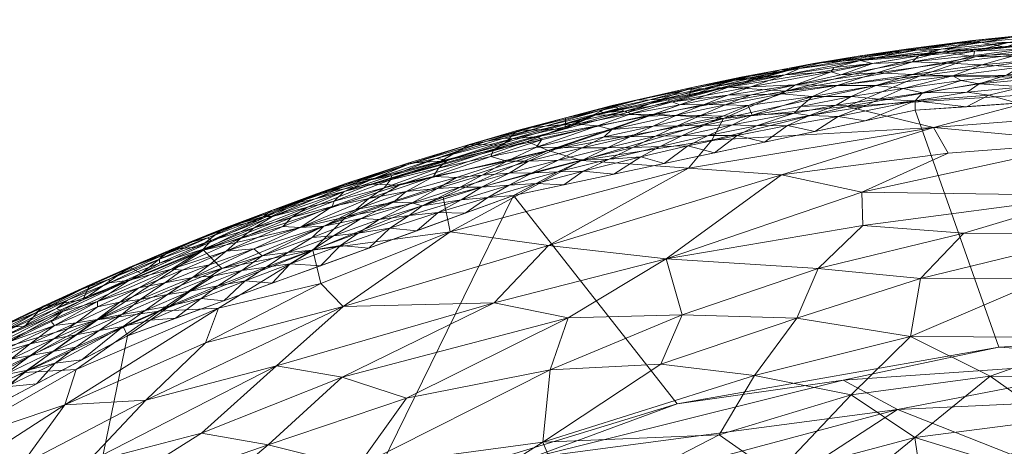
# Model space of a CAD drawing. Header units: millimetres. Extents: x -250 to 250, y 0 to 425.
# Tile 52 of 78: x -105 to -26, y 390 to 425. Entities that reach past the tile are written whole.
import ezdxf

# ---------------------------------------------------------------- set-up
doc = ezdxf.new("R2010")
doc.units = ezdxf.units.MM
doc.layers.add('A-GENM', color=13, linetype='Continuous')

# ---------------------------------------------------------------- blocks, each defined once
blk = doc.blocks.new('MODEL_CLU031I1-1CAAULW00 - MODEL_CLU031I1-1CAAULW00-467139-Preview')
at = {"layer": 'A-GENM', "lineweight": 9}
mesh = blk.add_polyface(dxfattribs=at)
corners = [(237.998, -26.315), (233.582, -15.427), (224.68, -7.759), (213.259, -5), (0, -5), (-213.259, -5), (-224.68, -7.759), (-233.582, -15.428), (-237.998, -26.316), (-244.391, -92.383), (-243.837, -158.755), (-236.345, -224.699), (-227.718, -256.732), (-214.767, -287.276), (-197.766, -315.765), (-177.048, -341.678), (-153, -364.534), (-126.064, -383.903), (-96.731, -399.404), (-65.546, -410.724), (-33.095, -417.62), (0, -419.938), (33.095, -417.62), (65.546, -410.723), (96.731, -399.404), (126.064, -383.903), (153, -364.534), (177.048, -341.678), (197.766, -315.765), (214.767, -287.275), (227.715, -256.73), (236.338, -224.698), (243.837, -158.755), (244.391, -92.383), (170, -110), (170, -118.927), (182.913, -123.195), (194.655, -130.056), (204.726, -139.226), (211.075, -147.647), (215.99, -157.009), (219.323, -167.051), (220.982, -177.486), (220.936, -187.961), (219.858, -198.213), (218.394, -208.299), (212.735, -234.083), (204.372, -259.119), (193.323, -283.09), (179.648, -305.665), (163.453, -326.507), (144.901, -345.281), (124.209, -361.664), (101.654, -375.37), (77.57, -386.165), (52.333, -393.893), (26.344, -398.492), (-0.006, -400), (-26.358, -398.49), (-52.347, -393.889), (-77.583, -386.16), (-101.667, -375.364), (-124.221, -361.656), (-144.912, -345.272), (-163.462, -326.497), (-179.655, -305.655), (-193.329, -283.079), (-204.377, -259.108), (-212.738, -234.073), (-218.394, -208.299), (-219.86, -198.199), (-220.936, -187.961), (-220.729, -174.874), (-217.866, -161.976), (-212.447, -149.913), (-204.726, -139.226), (-195.046, -130.346), (-183.706, -123.559), (-171.25, -119.212), (-158.201, -117.471), (-79.1, -117.471), (0, -117.471), (79.1, -117.471), (158.201, -117.471), (159.101, -117.505), (160, -117.552), (160, -107.855), (159.082, -104.969), (156.667, -103.141), (142.038, -92.698), (135.197, -76.076), (138.237, -58.361), (150.227, -44.97), (167.5, -40), (200.5, -40), (216.75, -44.354), (228.646, -56.25), (233, -72.5), (228.646, -88.75), (216.75, -100.646), (200.5, -105), (175, -105), (171.464, -106.464), (17.455, -60), (12.342, -72.342), (0, -77.455), (-12.342, -72.342), (-17.455, -60), (-12.342, -47.658), (0, -42.545), (12.342, -47.658)]
mesh.append_faces([[corners[k] for k in face] for face in [(34, 101, 102)]], dxfattribs={"vtx0": -1})
mesh.append_faces([[corners[k] for k in face] for face in [(16, 63, 15), (60, 19, 59), (71, 11, 70), (77, 9, 76), (76, 9, 75), (79, 5, 78), (78, 9, 77), (41, 32, 40), (92, 4, 91)]], dxfattribs={"vtx0": -1, "vtx1": -1})
mesh.append_faces([[corners[k] for k in face] for face in [(110, 91, 4, 109)]], dxfattribs={"vtx0": -1, "vtx1": -1, "vtx2": -1})
mesh.append_faces([[corners[k] for k in face] for face in [(64, 14, 15, 63), (14, 64, 65), (14, 65, 66), (59, 19, 20, 58), (58, 20, 21, 57), (10, 72, 73), (10, 73, 74, 9), (11, 69, 70), (9, 74, 75), (106, 80, 81, 105), (81, 104, 105), (82, 103, 104, 81), (5, 107, 108), (24, 53, 54, 23), (53, 24, 25, 52), (52, 25, 26, 51), (51, 26, 27, 50), (28, 49, 50, 27), (30, 46, 47, 29), (29, 47, 48), (31, 45, 46, 30), (99, 38, 39), (32, 41, 42), (100, 37, 38, 99), (89, 82, 83, 88), (33, 98, 99, 32), (97, 33, 0, 96), (3, 94, 95, 2), (3, 93, 94), (0, 95, 96)]], dxfattribs={"vtx0": -1, "vtx2": -1})
mesh.append_faces([[corners[k] for k in face] for face in [(5, 79, 80, 107), (91, 110, 103, 82)]], dxfattribs={"vtx0": -1, "vtx2": -1, "vtx3": -1})
mesh.append_faces([[corners[k] for k in face] for face in [(95, 0, 1, 2)]], dxfattribs={"vtx0": -1, "vtx3": -1})
mesh.append_faces([[corners[k] for k in face] for face in [(85, 86, 84)]], dxfattribs={"vtx1": -1})
mesh.append_faces([[corners[k] for k in face] for face in [(106, 107, 80), (54, 55, 23), (44, 45, 31), (42, 43, 32), (89, 90, 82), (90, 91, 82), (97, 98, 33)]], dxfattribs={"vtx1": -1, "vtx2": -1})
mesh.append_faces([[corners[k] for k in face] for face in [(8, 9, 78, 5), (39, 40, 32, 99), (83, 84, 86, 88)]], dxfattribs={"vtx1": -1, "vtx2": -1, "vtx3": -1})
mesh.append_faces([[corners[k] for k in face] for face in [(62, 63, 16, 17), (11, 12, 68, 69), (12, 13, 67, 68), (13, 14, 66, 67), (18, 19, 60, 61), (56, 57, 21, 22), (22, 23, 55, 56), (61, 62, 17, 18), (71, 72, 10, 11), (108, 109, 4, 5), (48, 49, 28, 29), (36, 37, 100, 101), (43, 44, 31, 32), (92, 93, 3, 4)]], dxfattribs={"vtx1": -1, "vtx3": -1})
mesh.append_faces([[corners[k] for k in face] for face in [(6, 7, 8, 5), (86, 87, 88)]], dxfattribs={"vtx2": -1})
mesh.append_faces([[corners[k] for k in face] for face in [(34, 35, 36, 101)]], dxfattribs={"vtx2": -1, "vtx3": -1})
mesh = blk.add_polyface(dxfattribs=at)
corners = [(25.403, -389.828, -54.077), (34.527, -393.451, -36.773), (51.183, -382.604, -61.104), (77.57, -386.165), (89.049, -380.711, -17.27), (64.234, -389.527, -20.472), (14.525, -394.403, -41.9), (12.864, -397.626, -26.565), (-12.993, -398.614, -19.019), (-0.006, -400), (30.301, -361.269, -104.358), (2.141, -357.226, -112.027), (4.63, -371.363, -93.944), (52.333, -393.893), (38.922, -395.815, -17.573), (26.344, -398.492), (62.519, -385.955, -41.821), (87.634, -378.013, -36.787), (79.043, -374.951, -57.748), (-12.488, -393.575, -45.469), (3.968, -390.75, -55.492), (17.526, -384.272, -69.921), (54.97, -361.983, -95.975), (55.451, -348.567, -111.697), (73.603, -356.859, -93.763), (15.005, -377.573, -83.245), (34.293, -377.19, -79.811), (56.421, -374.385, -75.716), (74.971, -364.739, -81.347), (-4.846, -382.787, -74.4), (27.793, -370.38, -92.585), (-14.628, -368.581, -97.228), (15.654, -350.634, -118.266)]
mesh.append_faces([[corners[k] for k in face] for face in [(13, 14, 15)]], dxfattribs={"vtx0": -1, "vtx1": -1})
mesh.append_faces([[corners[k] for k in face] for face in [(0, 1, 2), (3, 4, 5), (1, 6, 7), (8, 9, 7), (10, 11, 12), (16, 17, 18), (17, 16, 5), (19, 6, 20), (14, 13, 5), (14, 1, 7), (6, 1, 0), (2, 16, 18), (0, 2, 21), (19, 8, 7), (1, 5, 16), (7, 15, 14), (10, 22, 23), (5, 1, 14), (2, 1, 16), (24, 23, 22), (25, 21, 26), (2, 27, 26), (27, 18, 28), (21, 2, 26), (25, 29, 21), (22, 26, 27), (12, 25, 30), (12, 11, 31), (22, 10, 30), (24, 22, 28), (20, 6, 0), (19, 7, 6), (21, 20, 0), (20, 21, 29), (30, 25, 26), (29, 25, 12), (22, 30, 26), (12, 30, 10), (10, 32, 11), (18, 27, 2), (22, 27, 28)]], dxfattribs={"vtx0": -1, "vtx1": -1, "vtx2": -1})
mesh.append_faces([[corners[k] for k in face] for face in [(7, 9, 15)]], dxfattribs={"vtx0": -1, "vtx2": -1})
mesh.append_faces([[corners[k] for k in face] for face in [(13, 3, 5)]], dxfattribs={"vtx1": -1, "vtx2": -1})
mesh = blk.add_polyface(dxfattribs=at)
corners = [(36.962, -361.129, -133.625), (46.759, -352.726, -138.372), (45.097, -361.064, -131.866), (12.425, -369.397, -129.522), (24.112, -368.494, -129.167), (19.389, -373.709, -124.688), (22.065, -392.606, -101.803), (13.23, -396.069, -97.962), (11.882, -391.563, -104.564), (46.323, -378.055, -114.47), (32.203, -384.894, -110.042), (33.679, -376.221, -119.761), (20.923, -381.431, -116.199), (42.653, -400.818, -82.777), (33.484, -399.332, -88.688), (46.077, -396.207, -89.539), (3.109, -389.79, -107.421), (5.074, -382.836, -115.927), (10.949, -386.787, -110.87), (26.056, -354.572, -140.751), (28.859, -361.035, -135.132), (16.602, -358.768, -138.456), (45.831, -369.662, -123.613), (9.704, -375.092, -124.123), (1.972, -371.817, -127.643), (0.057, -365.891, -133.145), (9.432, -363.198, -135.255), (0.185, -377.769, -121.62), (33.14, -367.675, -128.469), (38.268, -394.642, -94.879), (19.279, -364.08, -133.741), (33.136, -391.196, -101.453), (44.367, -388.209, -102.31), (20.908, -387.444, -108.931), (18.196, -399.265, -92.279), (7.599, -400.085, -92.11), (0.386, -394.781, -100.565), (8.962, -357.09, -140.282), (1.113, -359.636, -138.449), (36.263, -355.505, -138.413), (27.041, -396.149, -95.569), (48.927, -391.394, -96.044), (40.626, -385.085, -107.637), (-2.086, -398.959, -94.173)]
mesh.append_faces([[corners[k] for k in face] for face in [(0, 1, 2), (3, 4, 5), (6, 7, 8), (9, 10, 11), (11, 12, 5), (13, 14, 15), (16, 17, 18), (19, 20, 21), (22, 9, 11), (3, 23, 24), (3, 25, 26), (23, 27, 24), (28, 20, 0), (15, 14, 29), (2, 22, 28), (28, 22, 11), (5, 28, 11), (30, 21, 20), (11, 10, 12), (30, 3, 26), (29, 31, 32), (33, 31, 6), (7, 34, 35), (8, 7, 36), (12, 33, 18), (10, 31, 33), (23, 12, 17), (26, 37, 21), (38, 37, 26), (26, 25, 38), (4, 3, 30), (23, 3, 5), (25, 3, 24), (12, 23, 5), (27, 23, 17), (26, 21, 30), (19, 39, 20), (0, 20, 39), (4, 20, 28), (28, 0, 2), (14, 40, 29), (31, 29, 40), (41, 29, 32), (6, 31, 40), (42, 31, 10), (40, 34, 7), (6, 8, 33), (18, 33, 8), (12, 10, 33), (40, 7, 6), (35, 36, 7), (14, 34, 40), (16, 18, 8), (12, 18, 17), (36, 16, 8), (20, 4, 30), (28, 5, 4), (31, 42, 32), (9, 42, 10), (36, 35, 43)]], dxfattribs={"vtx0": -1, "vtx1": -1, "vtx2": -1})
mesh = blk.add_polyface(dxfattribs=at)
corners = [(75.733, -361.884, -120.382), (68.421, -366.41, -119.04), (66.747, -362.022, -124.091), (84.691, -396.984, -61.937), (100.019, -389.109, -63.492), (95.23, -394.202, -56.897), (62.575, -396.663, -80.418), (78.161, -388.797, -84.21), (74.181, -394.37, -76.928), (59.778, -378.205, -109.46), (70.132, -370.577, -113.805), (73.153, -376.989, -104.671), (46.323, -378.055, -114.47), (45.831, -369.662, -123.613), (58.436, -370.633, -118.58), (87.409, -359.822, -116.557), (98.286, -358.66, -111.265), (86.564, -367.436, -108.735), (63.167, -390.804, -90.285), (45.097, -361.064, -131.866), (55.624, -353.288, -135.57), (57.5, -362.343, -127.136), (49.573, -382.53, -108.016), (40.626, -385.085, -107.637), (60.858, -385.223, -99.832), (46.077, -396.207, -89.539), (48.927, -391.394, -96.044), (38.268, -394.642, -94.879), (79.682, -366.132, -114.025), (75.373, -383.098, -95.078), (85.918, -374.759, -100.06), (44.367, -388.209, -102.31), (53.648, -397.105, -84.559), (90.7, -379.34, -90.205), (85.363, -390.6, -75.22), (90.741, -391.528, -68.266), (79.392, -396.052, -69.204), (92.6, -384.471, -80.259), (95.096, -367.557, -103.134), (95.742, -372.642, -96.06), (100.645, -385.284, -70.956), (83.813, -354.962, -123.181), (74.717, -355.951, -126.462), (68.929, -352.491, -131.794), (61.128, -400.865, -72.898), (79.299, -401.765, -55.12)]
mesh.append_faces([[corners[k] for k in face] for face in [(0, 1, 2), (3, 4, 5), (6, 7, 8), (9, 10, 11), (12, 13, 14), (15, 16, 17), (7, 6, 18), (14, 10, 9), (19, 20, 21), (21, 13, 19), (14, 13, 21), (14, 21, 2), (14, 9, 12), (22, 12, 9), (23, 12, 22), (11, 24, 9), (25, 26, 18), (27, 26, 25), (28, 0, 15), (11, 29, 24), (28, 11, 10), (30, 11, 17), (24, 29, 18), (22, 24, 31), (7, 18, 29), (18, 6, 32), (33, 7, 29), (34, 35, 36), (7, 33, 37), (35, 3, 36), (11, 30, 29), (30, 38, 39), (36, 8, 34), (38, 30, 17), (33, 29, 30), (40, 35, 34), (38, 17, 16), (17, 28, 15), (30, 39, 33), (41, 15, 0), (42, 41, 0), (2, 42, 0), (28, 1, 0), (43, 2, 21), (10, 14, 1), (14, 2, 1), (44, 6, 8), (18, 32, 25), (31, 24, 26), (18, 26, 24), (24, 22, 9), (23, 22, 31), (34, 7, 37), (44, 8, 36), (7, 34, 8), (40, 34, 37), (3, 5, 45), (3, 35, 4), (11, 28, 17), (28, 10, 1)]], dxfattribs={"vtx0": -1, "vtx1": -1, "vtx2": -1})
mesh = blk.add_polyface(dxfattribs=at)
corners = [(100.019, -389.109, -63.492), (105.296, -388.958, -57.193), (95.23, -394.202, -56.897), (119.21, -393.725, -5.419), (100.325, -402.297, -5.353), (109.39, -397.637, -16.586), (100.878, -396.672, -41.196), (89.382, -401.624, -42.434), (101.776, -393.818, -48.971), (99.132, -400.702, -27.951), (117.206, -390.906, -29.746), (117.118, -365.799, -87.265), (105.503, -374.995, -84.425), (104.648, -370.748, -91.586), (95.742, -372.642, -96.06), (90.7, -379.34, -90.205), (106.419, -378.927, -76.906), (92.6, -384.471, -80.259), (113.903, -382.895, -59.992), (109.741, -380.304, -70.715), (122.716, -375.384, -64.231), (115.398, -371.642, -79.963), (100.645, -385.284, -70.956), (114.269, -385.754, -52.403), (124.128, -377.703, -57.085), (134.466, -379.619, -31.228), (135.931, -380.6, -22.925), (126.466, -386.177, -25.993), (125.418, -383.256, -39.624), (111.696, -390.506, -42.83), (124.521, -380.35, -49.861), (137.257, -375.093, -39.839), (137.096, -381.389, -14.603), (127.034, -387.332, -18.399), (136.39, -382.107, -5.471), (90.573, -406.312, -16.607), (105.087, -396.44, -34.075), (94.176, -401.386, -35.195), (125.212, -385.314, -32.843), (90.424, -398.821, -50.162), (104.865, -365.576, -98.416), (135.028, -373.468, -48.925), (132.569, -370.739, -59.534), (131.519, -366.37, -69.697), (118.122, -374.417, -72.036), (90.741, -391.528, -68.266)]
mesh.append_faces([[corners[k] for k in face] for face in [(0, 1, 2), (6, 7, 8), (5, 9, 10), (8, 2, 1), (11, 12, 13), (14, 13, 15), (16, 17, 12), (18, 19, 20), (11, 21, 12), (19, 22, 16), (23, 1, 18), (20, 24, 18), (25, 26, 27), (21, 16, 12), (12, 17, 15), (28, 29, 30), (28, 31, 25), (32, 33, 26), (5, 33, 3), (33, 5, 10), (4, 35, 5), (9, 5, 35), (36, 9, 37), (38, 29, 28), (39, 2, 8), (13, 14, 40), (15, 13, 12), (41, 31, 28), (25, 27, 38), (41, 28, 30), (41, 30, 24), (42, 20, 43), (44, 19, 16), (44, 16, 21), (17, 16, 22), (20, 19, 44), (0, 19, 18), (0, 45, 22), (19, 0, 22), (1, 0, 18), (18, 24, 23), (1, 23, 8), (6, 8, 29), (30, 29, 23), (8, 23, 29), (36, 29, 10), (6, 36, 37), (29, 36, 6), (10, 9, 36), (43, 20, 44), (24, 20, 42), (41, 24, 42), (24, 30, 23), (27, 26, 33), (33, 10, 27), (27, 10, 38), (29, 38, 10), (25, 38, 28)]], dxfattribs={"vtx0": -1, "vtx1": -1, "vtx2": -1})
mesh.append_faces([[corners[k] for k in face] for face in [(3, 4, 5), (34, 3, 33)]], dxfattribs={"vtx1": -1, "vtx2": -1})
mesh = blk.add_polyface(dxfattribs=at)
corners = [(104.548, -397.799, -0.345), (102.673, -399.15, -0.53), (106.156, -397.521, -0.551), (109.308, -397.758, -1.866), (109.814, -397.076, -1.445), (106.349, -398.881, -1.515), (102.446, -401.612, -2.579), (106.438, -399.464, -2.211), (101.974, -401.364, -1.935), (100.883, -399.483, -0.329), (102.763, -398.124, -0.186), (104.758, -396.63, -0.076), (100.882, -398.488, -0.078), (106.666, -396.26, -0.192), (108.618, -394.755, -0.083), (110.026, -393.508, -0.019), (106.515, -395.291, -0.02), (102.621, -400.231, -1.156), (107.364, -397.937, -1.148), (104.572, -398.746, -0.787), (101.556, -402.287, -3.074), (107.302, -399.466, -2.888), (106.649, -400.258, -4.332), (109.96, -398.428, -3.556), (104.111, -401.259, -3.467), (102.575, -397.198, -0.019), (108.452, -395.949, -0.373), (110.287, -394.448, -0.197), (110.865, -395.244, -0.596), (112.413, -395.071, -0.948), (108.245, -397.007, -0.824), (100.867, -400.44, -0.76), (107.731, -393.591), (104.064, -395.528), (103.532, -401.783, -4.64), (100.327, -402.296, -5.353), (105.048, -400.153, -5.369), (106.994, -400.138, -4.887), (109.769, -398.01, -5.386), (110.251, -398.502, -4.602), (103.589, -401.695, -4.179), (110.173, -397.95, -2.737), (111.281, -397.131, -2.34), (102.896, -400.553, -1.535), (100.382, -403.161, -4.114)]
mesh.append_faces([[corners[k] for k in face] for face in [(33, 16, 32), (38, 37, 36)]], dxfattribs={"vtx0": -1, "vtx1": -1})
mesh.append_faces([[corners[k] for k in face] for face in [(0, 1, 2), (3, 4, 5), (6, 7, 8), (0, 9, 1), (10, 11, 12), (7, 3, 5), (11, 13, 14), (15, 16, 14), (17, 18, 19), (20, 21, 6), (21, 7, 6), (22, 23, 24), (25, 11, 16), (9, 0, 10), (13, 10, 0), (10, 13, 11), (26, 13, 0), (27, 14, 13), (2, 1, 19), (26, 2, 28), (18, 29, 30), (19, 1, 31), (30, 28, 2), (17, 5, 18), (30, 2, 19), (26, 0, 2), (16, 15, 32), (16, 33, 25), (14, 16, 11), (12, 11, 25), (26, 27, 13), (21, 24, 23), (37, 34, 36), (37, 38, 39), (37, 39, 22), (34, 37, 22), (34, 22, 40), (21, 41, 7), (3, 7, 42), (5, 17, 43), (5, 8, 7), (22, 24, 40), (24, 44, 40), (18, 5, 4), (18, 30, 19), (7, 41, 42), (23, 41, 21), (21, 20, 24), (8, 5, 43)]], dxfattribs={"vtx0": -1, "vtx1": -1, "vtx2": -1})
mesh.append_faces([[corners[k] for k in face] for face in [(34, 35, 36)]], dxfattribs={"vtx0": -1, "vtx2": -1})
mesh = blk.add_polyface(dxfattribs=at)
corners = [(89.092, -404.843, -29.404), (90.573, -406.312, -16.607), (79.051, -409.004, -28.035), (54.217, -417.317, -22.437), (48.59, -416.949, -32.864), (62.742, -414.376, -27.311), (77.077, -411.655, -14.231), (81.441, -410.869, -5.286), (90.424, -398.821, -50.162), (81.113, -403.63, -47.232), (79.299, -401.765, -55.12), (60.059, -413.55, -35.709), (49.531, -415.205, -40.197), (53.648, -397.105, -84.559), (42.653, -400.818, -82.777), (46.077, -396.207, -89.539), (62.714, -406.707, -57.402), (53.212, -405.617, -67.266), (67.104, -402.057, -65.844), (62.575, -396.663, -80.418), (51.917, -401.084, -77.919), (43.899, -412.402, -54.818), (89.382, -401.624, -42.434), (100.878, -396.672, -41.196), (94.176, -401.386, -35.195), (70.668, -407.798, -45.933), (51.413, -412.941, -47.369), (100.325, -402.297, -5.353), (74.775, -411.558, -21.416), (58.952, -417.212, -12.399), (48.167, -419.473, -15.128), (71.222, -410.611, -33.673), (81.753, -406.328, -36.138), (43.59, -419.171, -25.634), (61.382, -416.129, -5.23), (41.323, -421.388, -5.173), (61.128, -400.865, -72.898), (79.392, -396.052, -69.204), (84.691, -396.984, -61.937), (40.936, -404.837, -75.513), (101.776, -393.818, -48.971), (99.132, -400.702, -27.951), (64.428, -415.104, -18.771), (95.23, -394.202, -56.897), (37.425, -411.006, -62.491), (38.635, -417.933, -37.795)]
mesh.append_faces([[corners[k] for k in face] for face in [(34, 6, 7), (35, 29, 34)]], dxfattribs={"vtx0": -1, "vtx1": -1})
mesh.append_faces([[corners[k] for k in face] for face in [(0, 1, 2), (3, 4, 5), (6, 1, 7), (8, 9, 10), (11, 4, 12), (13, 14, 15), (16, 17, 18), (13, 19, 20), (17, 16, 21), (22, 23, 24), (25, 11, 26), (21, 16, 26), (28, 1, 6), (29, 30, 3), (11, 31, 5), (25, 32, 31), (25, 26, 16), (10, 25, 16), (32, 22, 24), (10, 16, 18), (3, 30, 33), (6, 34, 29), (35, 30, 29), (19, 36, 20), (36, 37, 18), (36, 18, 17), (18, 37, 38), (20, 17, 39), (17, 20, 36), (20, 39, 14), (14, 13, 20), (18, 38, 10), (8, 40, 22), (41, 0, 24), (24, 0, 32), (31, 32, 2), (9, 32, 25), (2, 28, 5), (25, 31, 11), (2, 5, 31), (3, 5, 42), (9, 8, 22), (10, 43, 8), (32, 9, 22), (10, 9, 25), (1, 0, 41), (32, 0, 2), (3, 42, 29), (4, 3, 33), (28, 6, 42), (21, 44, 17), (12, 4, 45), (5, 4, 11), (11, 12, 26), (6, 29, 42), (5, 28, 42), (1, 28, 2)]], dxfattribs={"vtx0": -1, "vtx1": -1, "vtx2": -1})
mesh.append_faces([[corners[k] for k in face] for face in [(1, 27, 7)]], dxfattribs={"vtx0": -1, "vtx2": -1})
mesh = blk.add_polyface(dxfattribs=at)
corners = [(99, -399.829, -0.176), (100.883, -399.483, -0.329), (102.763, -398.124, -0.186), (100.382, -403.161, -4.114), (99.762, -403.519, -4.746), (103.532, -401.783, -4.64), (93.483, -402.748, -0.327), (95.707, -402.334, -0.547), (97.191, -401.122, -0.319), (102.575, -397.198, -0.019), (97.082, -400.162, -0.07), (100.882, -398.488, -0.078), (95.304, -401.449, -0.172), (93.271, -401.835, -0.074), (100.867, -400.44, -0.76), (99.162, -400.725, -0.51), (97.332, -402.115, -0.808), (102.621, -400.231, -1.156), (104.572, -398.746, -0.787), (94.126, -405.595, -3.171), (98.202, -403.974, -3.515), (98.186, -403.69, -2.841), (96.103, -405.087, -4.355), (93.165, -404.782, -1.462), (96.565, -403.895, -2.065), (99.146, -402.175, -1.444), (93.92, -405.888, -3.759), (96.545, -404.941, -4.887), (93.168, -406.366, -4.8), (104.111, -401.259, -3.467), (94.149, -405.266, -2.553), (93.695, -403.693, -0.815), (95.806, -403.287, -1.149), (101.974, -401.364, -1.935), (102.446, -401.612, -2.579), (102.673, -399.15, -0.53), (104.064, -395.528), (100.398, -397.466), (96.731, -399.404), (99.134, -401.735, -1.085), (102.896, -400.553, -1.535), (94.887, -400.672, -0.018), (103.589, -401.695, -4.179), (101.556, -402.287, -3.074), (100.327, -402.296, -5.353), (95.606, -404.439, -5.336)]
mesh.append_faces([[corners[k] for k in face] for face in [(38, 10, 37), (44, 27, 45)]], dxfattribs={"vtx0": -1, "vtx1": -1})
mesh.append_faces([[corners[k] for k in face] for face in [(0, 1, 2), (3, 4, 5), (6, 7, 8), (9, 10, 11), (0, 2, 11), (6, 8, 12), (12, 10, 13), (14, 15, 16), (14, 17, 18), (19, 20, 21), (3, 20, 22), (23, 24, 25), (20, 19, 26), (27, 22, 28), (3, 29, 20), (21, 30, 19), (31, 32, 16), (33, 24, 34), (16, 7, 31), (14, 35, 15), (8, 0, 12), (12, 0, 10), (1, 0, 8), (10, 0, 11), (8, 7, 15), (15, 35, 1), (39, 14, 16), (40, 25, 33), (8, 15, 1), (15, 7, 16), (10, 9, 37), (38, 41, 10), (26, 22, 20), (21, 24, 30), (4, 3, 22), (5, 42, 3), (29, 43, 20), (21, 43, 34), (34, 24, 21), (44, 4, 27), (25, 17, 39), (5, 4, 44), (16, 32, 39), (23, 25, 32), (39, 32, 25), (24, 33, 25), (14, 39, 17), (20, 43, 21), (22, 27, 4), (25, 40, 17)]], dxfattribs={"vtx0": -1, "vtx1": -1, "vtx2": -1})
mesh.append_faces([[corners[k] for k in face] for face in [(9, 36, 37)]], dxfattribs={"vtx0": -1, "vtx2": -1})
mesh = blk.add_polyface(dxfattribs=at)
corners = [(25.063, -420.295, -35.793), (32.711, -420.409, -29.577), (20.37, -422.06, -28.274), (41.323, -421.388, -5.173), (20.66, -423.162, -5.149), (30.863, -422.331, -16.023), (4.686, -413.119, -65.752), (18.844, -415.051, -58.164), (4.651, -416.248, -56.945), (7.599, -400.085, -92.11), (7.496, -404.947, -83.517), (-3.978, -402.602, -87.997), (12.087, -421.331, -36.046), (6.336, -419.72, -44.544), (20.875, -419.082, -43.418), (31.633, -416.222, -49.392), (30.441, -414.152, -56.763), (29.162, -407.685, -73.829), (37.333, -408.319, -69.3), (18.987, -410.722, -69.647), (17.754, -407.677, -76.74), (6.84, -409.319, -74.649), (-5.227, -407.104, -79.431), (37.425, -411.006, -62.491), (53.212, -405.617, -67.266), (43.59, -419.171, -25.634), (48.167, -419.473, -15.128), (-0.002, -424.936, -5.126), (10.289, -424.081, -16.718), (28.255, -421.934, -23.028), (-1.416, -421.352, -37.591), (13.276, -417.646, -51.174), (18.196, -399.265, -92.279), (22.462, -404.065, -83.013), (38.635, -417.933, -37.795), (49.531, -415.205, -40.197), (51.413, -412.941, -47.369), (48.59, -416.949, -32.864), (43.899, -412.402, -54.818), (7.773, -422.772, -28.747), (0.315, -423.795, -21.942), (32.666, -404.034, -80.297), (40.936, -404.837, -75.513), (33.484, -399.332, -88.688), (42.653, -400.818, -82.777)]
mesh.append_faces([[corners[k] for k in face] for face in [(27, 28, 4)]], dxfattribs={"vtx0": -1, "vtx1": -1})
mesh.append_faces([[corners[k] for k in face] for face in [(0, 1, 2), (6, 7, 8), (9, 10, 11), (12, 13, 14), (15, 7, 16), (17, 18, 19), (19, 20, 17), (21, 19, 6), (10, 21, 22), (23, 18, 24), (25, 26, 5), (5, 26, 3), (12, 0, 2), (2, 1, 29), (12, 30, 13), (13, 31, 14), (4, 28, 5), (29, 28, 2), (6, 19, 7), (23, 7, 19), (8, 31, 13), (20, 19, 21), (32, 10, 9), (20, 10, 33), (31, 8, 7), (7, 15, 31), (14, 31, 15), (14, 15, 34), (14, 0, 12), (35, 15, 36), (25, 1, 37), (15, 16, 38), (39, 12, 2), (12, 39, 30), (14, 34, 0), (34, 37, 1), (34, 1, 0), (29, 25, 5), (25, 29, 1), (28, 29, 5), (2, 28, 39), (40, 39, 28), (10, 20, 21), (41, 17, 20), (41, 20, 33), (18, 17, 42), (24, 18, 42), (19, 18, 23), (41, 42, 17), (41, 43, 44), (32, 43, 33), (10, 32, 33), (7, 23, 16), (38, 16, 23), (15, 38, 36), (15, 35, 34), (43, 41, 33), (42, 41, 44)]], dxfattribs={"vtx0": -1, "vtx1": -1, "vtx2": -1})
mesh.append_faces([[corners[k] for k in face] for face in [(3, 4, 5)]], dxfattribs={"vtx1": -1, "vtx2": -1})
mesh = blk.add_polyface(dxfattribs=at)
corners = [(89.958, -407.097, -2.753), (90.609, -406.411, -2.098), (86.487, -408.135, -2.244), (88.964, -408.063, -4.832), (86.164, -408.726, -5.303), (90.885, -406.582, -5.32), (93.92, -405.888, -3.759), (94.126, -405.595, -3.171), (90.228, -407.305, -3.462), (90.775, -402.418, -0.019), (88.935, -402.234), (87.221, -403.831, -0.018), (89.422, -403.449, -0.078), (91.657, -402.997, -0.173), (93.271, -401.835, -0.074), (87.489, -404.673, -0.173), (85.836, -405.874, -0.345), (89.732, -404.24, -0.308), (93.695, -403.693, -0.815), (95.707, -402.334, -0.547), (91.47, -404.103, -0.539), (95.304, -401.449, -0.172), (94.887, -400.672, -0.018), (87.601, -407.266, -1.703), (85.713, -409.037, -3.407), (87.562, -408.494, -3.96), (93.165, -404.782, -1.462), (88.746, -406.233, -1.171), (96.565, -403.895, -2.065), (90.085, -405.133, -0.787), (92.304, -404.704, -1.102), (95.806, -403.287, -1.149), (94.149, -405.266, -2.553), (86.506, -406.426, -0.72), (97.082, -400.162, -0.07), (92.833, -400.819), (93.483, -402.748, -0.327), (96.731, -399.404), (93.168, -406.366, -4.8), (88.522, -408.199, -4.392), (85.093, -409.529, -4.58), (91.477, -406.998, -4.226), (96.103, -405.087, -4.355), (95.606, -404.439, -5.336), (96.545, -404.941, -4.887)]
mesh.append_faces([[corners[k] for k in face] for face in [(43, 38, 5)]], dxfattribs={"vtx0": -1, "vtx1": -1})
mesh.append_faces([[corners[k] for k in face] for face in [(0, 1, 2), (6, 7, 8), (9, 10, 11), (12, 13, 14), (9, 11, 12), (15, 16, 17), (18, 19, 20), (14, 13, 21), (22, 9, 14), (1, 23, 2), (8, 24, 25), (1, 26, 23), (27, 23, 26), (8, 0, 24), (1, 28, 26), (18, 20, 29), (30, 26, 31), (1, 0, 32), (15, 17, 13), (20, 16, 33), (12, 15, 13), (12, 14, 9), (14, 34, 22), (36, 13, 17), (13, 36, 21), (20, 36, 17), (36, 20, 19), (16, 20, 17), (29, 20, 33), (9, 22, 35), (5, 38, 3), (3, 39, 40), (41, 6, 8), (41, 8, 25), (0, 8, 7), (42, 6, 41), (7, 32, 0), (41, 38, 42), (38, 43, 44), (1, 32, 28), (41, 25, 39), (41, 3, 38), (18, 30, 31), (33, 27, 29), (30, 29, 27), (29, 30, 18), (27, 26, 30), (3, 41, 39)]], dxfattribs={"vtx0": -1, "vtx1": -1, "vtx2": -1})
mesh.append_faces([[corners[k] for k in face] for face in [(3, 4, 5), (22, 37, 35)]], dxfattribs={"vtx0": -1, "vtx2": -1})
mesh.append_faces([[corners[k] for k in face] for face in [(35, 10, 9)]], dxfattribs={"vtx1": -1, "vtx2": -1})
mesh = blk.add_polyface(dxfattribs=at)
corners = [(81.803, -406.328, -0.072), (83.767, -406.131, -0.182), (85.528, -404.95, -0.073), (80.854, -408.266, -0.584), (82.763, -408.159, -0.922), (86.506, -406.426, -0.72), (83.583, -405.224, -0.018), (79.522, -406.702, -0.018), (80.192, -409.839, -1.535), (84.178, -408.242, -1.388), (83.467, -408.949, -1.84), (87.601, -407.266, -1.703), (80.074, -407.48, -0.183), (78.087, -407.692, -0.079), (77.844, -408.885, -0.389), (81.806, -407.35, -0.336), (85.021, -409.026, -2.794), (81.569, -410.46, -3.16), (85.713, -409.037, -3.407), (79.419, -411.387, -3.64), (83.278, -410.075, -3.851), (85.093, -409.529, -4.58), (81.443, -410.869, -5.286), (86.164, -408.726, -5.303), (80.03, -410.273, -1.948), (82.188, -409.78, -2.318), (78.25, -409.609, -0.826), (85.836, -405.874, -0.345), (77.223, -410.482, -1.198), (88.746, -406.233, -1.171), (86.487, -408.135, -2.244), (89.958, -407.097, -2.753), (79.219, -411.052, -2.684), (87.221, -403.831, -0.018), (85.037, -403.649), (81.139, -405.063), (89.422, -403.449, -0.078), (88.935, -402.234), (87.489, -404.673, -0.173), (80.167, -411.259, -4.207), (87.562, -408.494, -3.96), (78.994, -411.728, -4.788), (88.964, -408.063, -4.832), (88.522, -408.199, -4.392)]
mesh.append_faces([[corners[k] for k in face] for face in [(35, 6, 34)]], dxfattribs={"vtx0": -1, "vtx1": -1})
mesh.append_faces([[corners[k] for k in face] for face in [(0, 1, 2), (3, 4, 5), (6, 7, 0), (4, 8, 9), (10, 9, 8), (11, 9, 10), (12, 0, 13), (2, 6, 0), (12, 14, 15), (16, 17, 18), (17, 19, 20), (17, 20, 18), (3, 15, 14), (24, 25, 10), (12, 15, 1), (4, 3, 26), (27, 3, 5), (28, 4, 26), (29, 4, 9), (28, 8, 4), (8, 24, 10), (30, 10, 25), (10, 30, 11), (25, 16, 30), (16, 31, 30), (29, 9, 11), (4, 29, 5), (32, 17, 16), (31, 16, 18), (32, 16, 25), (0, 7, 13), (33, 34, 6), (27, 1, 15), (3, 27, 15), (33, 6, 2), (6, 35, 7), (33, 2, 36), (38, 36, 2), (2, 1, 38), (27, 38, 1), (24, 32, 25), (19, 39, 20), (39, 21, 20), (40, 18, 20), (39, 41, 21), (21, 40, 20), (23, 42, 21), (0, 12, 1), (21, 41, 22), (21, 43, 40)]], dxfattribs={"vtx0": -1, "vtx1": -1, "vtx2": -1})
mesh.append_faces([[corners[k] for k in face] for face in [(21, 22, 23)]], dxfattribs={"vtx0": -1, "vtx2": -1})
mesh.append_faces([[corners[k] for k in face] for face in [(37, 34, 33)]], dxfattribs={"vtx1": -1, "vtx2": -1})
mesh = blk.add_polyface(dxfattribs=at)
corners = [(78.25, -409.609, -0.826), (74.224, -411.07, -0.902), (77.223, -410.482, -1.198), (75.533, -408.096, -0.02), (71.639, -409.35, -0.019), (73.959, -409.11, -0.085), (81.569, -410.46, -3.16), (79.219, -411.052, -2.684), (77.079, -412.009, -3.156), (71.798, -413.724, -3.19), (75.373, -412.346, -2.687), (80.854, -408.266, -0.584), (75.232, -410.206, -0.59), (71.609, -412.94, -1.818), (75.492, -411.998, -2.196), (76.001, -411.358, -1.624), (76.4, -408.809, -0.199), (78.087, -407.692, -0.079), (79.522, -406.702, -0.018), (73.342, -407.893), (72.933, -409.907, -0.188), (69.84, -411.403, -0.362), (73.737, -410.134, -0.344), (69.101, -414.867, -4.485), (71.413, -413.498, -5.258), (74.066, -413.355, -4.68), (73.99, -413.268, -3.927), (78.994, -411.728, -4.788), (76.428, -412.183, -5.272), (81.443, -410.869, -5.286), (70.889, -413.586, -2.389), (72.002, -412.262, -1.267), (69.785, -410.395, -0.08), (77.844, -408.885, -0.389), (77.24, -406.478), (81.139, -405.063), (71.67, -411.298, -0.565), (70.158, -412.188, -0.801), (80.192, -409.839, -1.535), (80.03, -410.273, -1.948), (79.419, -411.387, -3.64), (80.074, -407.48, -0.183), (80.167, -411.259, -4.207)]
mesh.append_faces([[corners[k] for k in face] for face in [(34, 18, 35)]], dxfattribs={"vtx0": -1, "vtx1": -1})
mesh.append_faces([[corners[k] for k in face] for face in [(0, 1, 2), (3, 4, 5), (6, 7, 8), (9, 8, 10), (11, 12, 0), (1, 0, 12), (13, 14, 15), (16, 17, 5), (18, 3, 17), (3, 19, 4), (20, 21, 22), (23, 24, 25), (8, 9, 26), (20, 22, 16), (14, 13, 30), (13, 15, 31), (2, 1, 31), (7, 10, 8), (4, 32, 5), (5, 20, 16), (5, 17, 3), (33, 16, 22), (12, 33, 22), (33, 12, 11), (36, 22, 21), (12, 36, 1), (37, 31, 1), (2, 31, 15), (38, 2, 15), (39, 15, 14), (40, 6, 8), (3, 18, 34), (33, 41, 16), (25, 42, 26), (26, 42, 40), (10, 7, 14), (26, 40, 8), (17, 16, 41), (25, 28, 27), (26, 23, 25), (14, 30, 10), (30, 9, 10), (25, 27, 42), (15, 39, 38), (7, 39, 14), (32, 20, 5), (37, 1, 36), (22, 36, 12)]], dxfattribs={"vtx0": -1, "vtx1": -1, "vtx2": -1})
mesh.append_faces([[corners[k] for k in face] for face in [(27, 28, 29), (25, 24, 28)]], dxfattribs={"vtx0": -1, "vtx2": -1})
mesh.append_faces([[corners[k] for k in face] for face in [(34, 19, 3)]], dxfattribs={"vtx1": -1, "vtx2": -1})
mesh = blk.add_polyface(dxfattribs=at)
corners = [(67.381, -413.893, -1.483), (66.097, -413.515, -0.884), (63.687, -414.634, -1.214), (70.158, -412.188, -0.801), (68.086, -412.377, -0.56), (65.885, -411.563, -0.082), (68.135, -411.408, -0.195), (69.785, -410.395, -0.08), (69.101, -414.867, -4.485), (66.398, -414.813, -5.244), (71.413, -413.498, -5.258), (67.166, -414.429, -2.014), (71.609, -412.94, -1.818), (71.639, -409.35, -0.019), (73.342, -407.893), (69.444, -409.308), (63.705, -411.697, -0.019), (67.614, -410.582, -0.02), (65.546, -410.723), (63.573, -415.509, -2.111), (65.649, -415.32, -2.724), (65.89, -412.527, -0.346), (61.933, -413.581, -0.331), (64.327, -413.503, -0.585), (72.002, -412.262, -1.267), (63.296, -415.233, -1.682), (70.889, -413.586, -2.389), (73.99, -413.268, -3.927), (67.771, -415.09, -3.643), (64.029, -412.558, -0.187), (61.96, -412.647, -0.081), (69.84, -411.403, -0.362), (61.858, -414.623, -0.845), (61.489, -411.585), (61.714, -416.445, -2.829), (63, -416.341, -3.386), (66.296, -415.357, -3.194), (71.798, -413.724, -3.19), (72.933, -409.907, -0.188), (71.67, -411.298, -0.565), (61.383, -416.128, -5.229), (65.238, -415.976, -4.471), (64.065, -416.22, -3.977), (61.358, -417.021, -4.451), (60.412, -416.503, -2.338)]
mesh.append_faces([[corners[k] for k in face] for face in [(0, 1, 2), (3, 4, 1), (5, 6, 7), (0, 11, 12), (16, 17, 18), (5, 17, 16), (19, 20, 11), (21, 22, 23), (0, 12, 24), (25, 0, 2), (11, 20, 26), (27, 28, 8), (22, 21, 29), (6, 29, 21), (5, 30, 29), (31, 6, 21), (1, 23, 32), (23, 1, 4), (6, 5, 29), (5, 7, 17), (17, 7, 13), (16, 30, 5), (2, 1, 32), (24, 1, 0), (11, 0, 25), (34, 35, 36), (19, 11, 25), (12, 11, 26), (20, 36, 37), (1, 24, 3), (17, 13, 15), (38, 7, 6), (4, 21, 23), (4, 3, 39), (35, 42, 28), (36, 35, 28), (8, 42, 41), (8, 28, 42), (26, 20, 37), (27, 37, 28), (42, 43, 41), (9, 8, 41), (31, 38, 6), (20, 19, 44), (21, 4, 31), (31, 4, 39), (37, 36, 28), (34, 36, 20)]], dxfattribs={"vtx0": -1, "vtx1": -1, "vtx2": -1})
mesh.append_faces([[corners[k] for k in face] for face in [(8, 9, 10), (13, 14, 15), (17, 15, 18)]], dxfattribs={"vtx0": -1, "vtx2": -1})
mesh.append_faces([[corners[k] for k in face] for face in [(18, 33, 16), (40, 9, 41)]], dxfattribs={"vtx1": -1, "vtx2": -1})
mesh = blk.add_polyface(dxfattribs=at)
corners = [(57.827, -413.663, -0.072), (53.69, -414.694, -0.078), (55.914, -414.625, -0.178), (59.875, -413.646, -0.18), (64.029, -412.558, -0.187), (61.96, -412.647, -0.081), (60.412, -416.503, -2.338), (56.059, -417.322, -1.972), (56.532, -417.542, -2.455), (61.933, -413.581, -0.331), (60.011, -414.594, -0.552), (64.327, -413.503, -0.585), (61.383, -416.128, -5.229), (61.358, -417.021, -4.451), (57.586, -417.995, -4.692), (58.298, -417.444, -3.101), (53.256, -418.515, -2.839), (61.858, -414.623, -0.845), (58.213, -415.461, -0.781), (57.596, -416.059, -1.088), (58.65, -417.574, -3.729), (54.527, -418.46, -3.397), (55.565, -418.423, -4.2), (57.958, -414.596, -0.327), (63.705, -411.697, -0.019), (59.917, -412.709, -0.019), (55.255, -413.87, -0.019), (57.433, -412.447), (53.377, -413.309), (54.074, -415.514, -0.321), (56.146, -415.481, -0.515), (61.489, -411.585), (63.687, -414.634, -1.214), (58.75, -416.357, -1.614), (54.631, -417.155, -1.417), (54.267, -416.348, -0.743), (63.296, -415.233, -1.682), (63.573, -415.509, -2.111), (61.714, -416.445, -2.829), (65.649, -415.32, -2.724), (52.729, -418.308, -2.275), (63, -416.341, -3.386), (64.065, -416.22, -3.977), (56.368, -417.443, -5.215), (51.148, -419.462, -4.542), (65.238, -415.976, -4.471)]
mesh.append_faces([[corners[k] for k in face] for face in [(27, 25, 31), (12, 14, 43)]], dxfattribs={"vtx0": -1, "vtx1": -1})
mesh.append_faces([[corners[k] for k in face] for face in [(0, 1, 2), (3, 4, 5), (6, 7, 8), (4, 3, 9), (10, 11, 9), (12, 13, 14), (15, 8, 16), (17, 18, 19), (20, 15, 21), (21, 15, 16), (22, 13, 20), (23, 3, 2), (2, 3, 0), (24, 25, 5), (2, 29, 23), (9, 3, 23), (0, 3, 5), (10, 9, 23), (23, 29, 30), (10, 17, 11), (27, 26, 25), (25, 24, 31), (17, 10, 18), (32, 19, 33), (19, 34, 33), (18, 30, 35), (10, 23, 30), (19, 32, 17), (36, 32, 33), (37, 33, 6), (33, 34, 7), (38, 39, 6), (1, 0, 26), (26, 0, 25), (5, 25, 0), (8, 7, 40), (6, 33, 7), (38, 8, 15), (20, 21, 22), (14, 13, 22), (41, 15, 20), (42, 20, 13), (43, 14, 44), (20, 42, 41), (30, 18, 10), (35, 19, 18), (12, 45, 13), (33, 37, 36), (8, 38, 6), (41, 38, 15)]], dxfattribs={"vtx0": -1, "vtx1": -1, "vtx2": -1})
mesh.append_faces([[corners[k] for k in face] for face in [(26, 27, 28)]], dxfattribs={"vtx0": -1, "vtx2": -1})
mesh = blk.add_polyface(dxfattribs=at)
corners = [(51.942, -415.551, -0.179), (53.69, -414.694, -0.078), (49.811, -415.569, -0.08), (54.527, -418.46, -3.397), (51.437, -419.289, -3.868), (55.565, -418.423, -4.2), (55.914, -414.625, -0.178), (47.857, -416.436, -0.183), (50.181, -416.394, -0.326), (55.255, -413.87, -0.019), (51.469, -414.747, -0.02), (52.31, -416.359, -0.509), (56.146, -415.481, -0.515), (54.074, -415.514, -0.321), (52.374, -417.223, -1.043), (57.596, -416.059, -1.088), (54.267, -416.348, -0.743), (52.108, -418.07, -1.779), (56.059, -417.322, -1.972), (54.631, -417.155, -1.417), (49.32, -414.171), (47.492, -415.57, -0.018), (48.439, -418.051, -1.032), (50.43, -417.192, -0.736), (46.586, -417.997, -0.744), (46.276, -417.223, -0.336), (48.228, -418.841, -1.717), (46.376, -419.518, -2.103), (52.729, -418.308, -2.275), (53.256, -418.515, -2.839), (48.472, -419.448, -2.656), (50.163, -419.374, -3.259), (51.148, -419.462, -4.542), (51.353, -418.758, -5.201), (56.368, -417.443, -5.215), (45.912, -416.352, -0.078), (53.377, -413.309), (48.631, -417.153, -0.51), (50.155, -418.098, -1.369), (56.532, -417.542, -2.455), (46.404, -420.384, -4.158), (47.691, -420.018, -3.665), (47.192, -420.292, -4.68), (46.331, -418.875, -1.365), (46.339, -420.073, -5.186), (57.586, -417.995, -4.692)]
mesh.append_faces([[corners[k] for k in face] for face in [(33, 42, 44)]], dxfattribs={"vtx0": -1, "vtx1": -1})
mesh.append_faces([[corners[k] for k in face] for face in [(0, 1, 2), (3, 4, 5), (6, 1, 0), (7, 8, 0), (9, 10, 1), (11, 12, 13), (14, 15, 16), (17, 18, 19), (10, 20, 21), (10, 2, 1), (22, 23, 24), (16, 11, 23), (16, 23, 14), (25, 8, 7), (26, 27, 28), (29, 30, 31), (4, 32, 5), (28, 17, 26), (2, 10, 21), (7, 2, 35), (9, 36, 10), (2, 7, 0), (8, 13, 0), (0, 13, 6), (11, 13, 8), (24, 23, 37), (37, 23, 11), (11, 16, 12), (11, 8, 37), (14, 22, 38), (38, 19, 14), (19, 15, 14), (17, 19, 38), (8, 25, 37), (17, 38, 26), (17, 28, 18), (29, 39, 28), (30, 28, 27), (29, 31, 3), (28, 30, 29), (4, 3, 31), (40, 4, 41), (40, 32, 4), (31, 41, 4), (40, 42, 32), (33, 32, 42), (23, 22, 14), (43, 26, 38), (22, 43, 38), (32, 45, 5)]], dxfattribs={"vtx0": -1, "vtx1": -1, "vtx2": -1})
mesh.append_faces([[corners[k] for k in face] for face in [(32, 33, 34)]], dxfattribs={"vtx0": -1, "vtx2": -1})
mesh.append_faces([[corners[k] for k in face] for face in [(36, 20, 10)]], dxfattribs={"vtx1": -1, "vtx2": -1})
mesh = blk.add_polyface(dxfattribs=at)
corners = [(38.282, -418.743, -0.37), (42.348, -417.933, -0.324), (39.489, -418.024, -0.192), (41.645, -417.192, -0.086), (45.912, -416.352, -0.078), (43.426, -416.389, -0.02), (37.522, -421.63, -3.084), (42.446, -421.003, -3.64), (43.605, -420.473, -2.816), (42.882, -417.394, -0.182), (37.151, -416.758), (39.321, -417.113, -0.02), (41.207, -415.896), (47.492, -415.57, -0.018), (39.402, -419.627, -0.957), (36.21, -420.649, -1.379), (42.76, -419.683, -1.497), (41.395, -418.731, -0.611), (43.894, -418.944, -1.036), (48.439, -418.051, -1.032), (46.586, -417.997, -0.744), (50.163, -419.374, -3.259), (48.472, -419.448, -2.656), (39.108, -420.494, -1.69), (39.887, -420.728, -2.149), (46.376, -419.518, -2.103), (46.331, -418.875, -1.365), (47.691, -420.018, -3.665), (39.678, -421.071, -2.646), (37.341, -417.901, -0.083), (45.264, -415.033), (49.32, -414.171), (46.276, -417.223, -0.336), (49.811, -415.569, -0.08), (47.857, -416.436, -0.183), (48.631, -417.153, -0.51), (43.989, -420.887, -4.483), (40.5, -421.494, -4.399), (47.192, -420.292, -4.68), (46.339, -420.073, -5.186), (37.46, -421.852, -3.699), (41.324, -421.388, -5.172), (48.228, -418.841, -1.717), (37.539, -422.005, -4.713), (46.404, -420.384, -4.158)]
mesh.append_faces([[corners[k] for k in face] for face in [(10, 11, 12), (30, 13, 31)]], dxfattribs={"vtx0": -1, "vtx1": -1})
mesh.append_faces([[corners[k] for k in face] for face in [(0, 1, 2), (3, 4, 5), (6, 7, 8), (9, 2, 1), (13, 5, 4), (14, 15, 16), (1, 0, 17), (18, 19, 20), (21, 22, 8), (16, 23, 24), (25, 16, 24), (19, 18, 26), (25, 24, 8), (8, 7, 27), (28, 6, 8), (3, 11, 29), (5, 12, 11), (2, 3, 29), (3, 2, 9), (3, 5, 11), (18, 17, 14), (32, 17, 20), (5, 13, 30), (33, 13, 4), (9, 4, 3), (34, 9, 32), (17, 32, 1), (20, 35, 32), (8, 22, 25), (36, 7, 37), (38, 36, 39), (40, 37, 7), (17, 18, 20), (14, 16, 18), (26, 16, 42), (16, 25, 42), (18, 16, 26), (41, 37, 43), (7, 6, 40), (8, 27, 21), (7, 44, 27), (32, 9, 1), (4, 9, 34), (16, 15, 23), (8, 24, 28), (36, 38, 44), (7, 36, 44), (41, 36, 37)]], dxfattribs={"vtx0": -1, "vtx1": -1, "vtx2": -1})
mesh.append_faces([[corners[k] for k in face] for face in [(36, 41, 39)]], dxfattribs={"vtx0": -1, "vtx2": -1})
mesh.append_faces([[corners[k] for k in face] for face in [(30, 12, 5)]], dxfattribs={"vtx1": -1, "vtx2": -1})
mesh = blk.add_polyface(dxfattribs=at)
corners = [(39.321, -417.113, -0.02), (33.093, -418.379, -0.057), (37.341, -417.901, -0.083), (32.508, -419.027, -0.175), (28.903, -419.094, -0.085), (36.283, -419.619, -0.638), (30.073, -420.389, -0.585), (33.323, -420.518, -0.93), (36.21, -420.649, -1.379), (39.402, -419.627, -0.957), (33.324, -421.533, -1.881), (30.508, -421.43, -1.364), (28.958, -417.909), (33.095, -417.62), (29.732, -423.006, -4.002), (32.711, -422.517, -3.594), (27.465, -423.147, -3.507), (37.539, -422.005, -4.713), (34.086, -422.452, -4.131), (33.631, -422.584, -4.7), (37.46, -421.852, -3.699), (37.522, -421.63, -3.084), (27.711, -421.279, -0.961), (32.829, -422.014, -2.479), (28.317, -422.392, -2.17), (38.282, -418.743, -0.37), (34.086, -419.384, -0.37), (28.378, -422.031, -1.715), (29.12, -422.58, -2.633), (36.547, -421.406, -2.366), (39.108, -420.494, -1.69), (31.011, -422.557, -3.075), (27.946, -419.749, -0.215), (29.399, -420.013, -0.37), (36.01, -418.527, -0.178), (37.151, -416.758), (39.489, -418.024, -0.192), (41.395, -418.731, -0.611), (39.678, -421.071, -2.646), (36.158, -421.831, -5.166), (30.993, -422.275, -5.16), (28.482, -423.242, -4.596), (40.5, -421.494, -4.399), (41.324, -421.388, -5.172), (39.887, -420.728, -2.149)]
mesh.append_faces([[corners[k] for k in face] for face in [(12, 1, 13), (13, 1, 35), (39, 19, 40), (43, 17, 39)]], dxfattribs={"vtx0": -1, "vtx1": -1})
mesh.append_faces([[corners[k] for k in face] for face in [(0, 1, 2), (3, 1, 4), (5, 6, 7), (8, 9, 7), (10, 8, 11), (14, 15, 16), (17, 18, 19), (15, 20, 21), (6, 22, 7), (7, 22, 11), (23, 10, 24), (8, 7, 11), (5, 25, 26), (11, 27, 10), (24, 28, 23), (10, 29, 30), (23, 29, 10), (31, 16, 15), (32, 33, 3), (26, 25, 34), (3, 34, 1), (35, 1, 0), (34, 36, 2), (36, 34, 25), (26, 6, 5), (25, 5, 37), (7, 9, 5), (37, 5, 9), (28, 31, 23), (31, 21, 23), (21, 38, 29), (19, 41, 40), (14, 41, 18), (14, 18, 15), (20, 15, 18), (21, 31, 15), (42, 20, 18), (17, 19, 39), (41, 19, 18), (18, 17, 42), (6, 26, 33), (3, 33, 26), (1, 34, 2), (26, 34, 3), (10, 27, 24), (10, 30, 8), (29, 38, 44), (29, 44, 30), (21, 29, 23)]], dxfattribs={"vtx0": -1, "vtx1": -1, "vtx2": -1})
mesh = blk.add_polyface(dxfattribs=at)
corners = [(20.098, -420.116, -0.107), (19.355, -420.729, -0.255), (23.661, -420.157, -0.199), (30.073, -420.389, -0.585), (25.717, -420.468, -0.382), (24.642, -421.107, -0.636), (24.366, -419.501, -0.067), (27.946, -419.749, -0.215), (28.903, -419.094, -0.085), (32.508, -419.027, -0.175), (24.821, -418.199), (20.684, -418.489), (21.534, -421.024, -0.443), (22.525, -423.641, -3.448), (25.558, -423.09, -2.836), (19.793, -423.629, -2.829), (28.482, -423.242, -4.596), (25.308, -423.525, -4.072), (22.483, -423.874, -4.576), (22.501, -421.767, -0.918), (19.389, -421.672, -0.683), (30.508, -421.43, -1.364), (27.711, -421.279, -0.961), (24.666, -422.154, -1.413), (18.696, -419.689, -0.024), (20.371, -423.981, -4.013), (28.378, -422.031, -1.715), (24.469, -422.561, -1.832), (27.465, -423.147, -3.507), (25.827, -422.718, -5.155), (27.166, -418.827, -0.02), (29.399, -420.013, -0.37), (18.085, -423.422, -2.233), (22.66, -423.038, -2.238), (20.444, -422.906, -1.795), (28.958, -417.909), (33.093, -418.379, -0.057), (28.317, -422.392, -2.17), (20.577, -422.459, -1.337), (30.993, -422.275, -5.16), (20.662, -423.162, -5.149), (18.151, -424.247, -4.695), (29.732, -423.006, -4.002), (31.011, -422.557, -3.075), (29.12, -422.58, -2.633)]
mesh.append_faces([[corners[k] for k in face] for face in [(10, 30, 35), (39, 16, 29)]], dxfattribs={"vtx0": -1, "vtx1": -1})
mesh.append_faces([[corners[k] for k in face] for face in [(0, 1, 2), (3, 4, 5), (6, 7, 8), (8, 7, 9), (0, 2, 6), (4, 2, 12), (13, 14, 15), (16, 17, 18), (19, 5, 20), (21, 22, 23), (4, 12, 5), (24, 6, 11), (17, 25, 18), (26, 23, 27), (14, 13, 28), (18, 29, 16), (1, 12, 2), (7, 2, 4), (2, 7, 6), (6, 8, 30), (6, 24, 0), (12, 20, 5), (22, 19, 23), (31, 7, 4), (19, 22, 5), (3, 5, 22), (32, 33, 34), (14, 33, 15), (31, 4, 3), (6, 30, 10), (35, 30, 36), (13, 25, 17), (28, 13, 17), (33, 14, 37), (23, 34, 27), (23, 38, 34), (36, 30, 8), (18, 41, 40), (42, 28, 17), (14, 28, 43), (16, 42, 17), (19, 38, 23), (34, 33, 27), (33, 37, 27), (26, 27, 37), (23, 26, 21), (37, 14, 44), (43, 44, 14)]], dxfattribs={"vtx0": -1, "vtx1": -1, "vtx2": -1})
mesh.append_faces([[corners[k] for k in face] for face in [(6, 10, 11), (18, 40, 29)]], dxfattribs={"vtx0": -1, "vtx2": -1})

msp = doc.modelspace()

# ---------------------------------------------------------------- block references
at = {"layer": 'A-GENM', "lineweight": 9, "rotation": 180}
msp.add_blockref('MODEL_CLU031I1-1CAAULW00 - MODEL_CLU031I1-1CAAULW00-467139-Preview', (0, 0, 850), dxfattribs=at)

doc.saveas('drawing.dxf')
